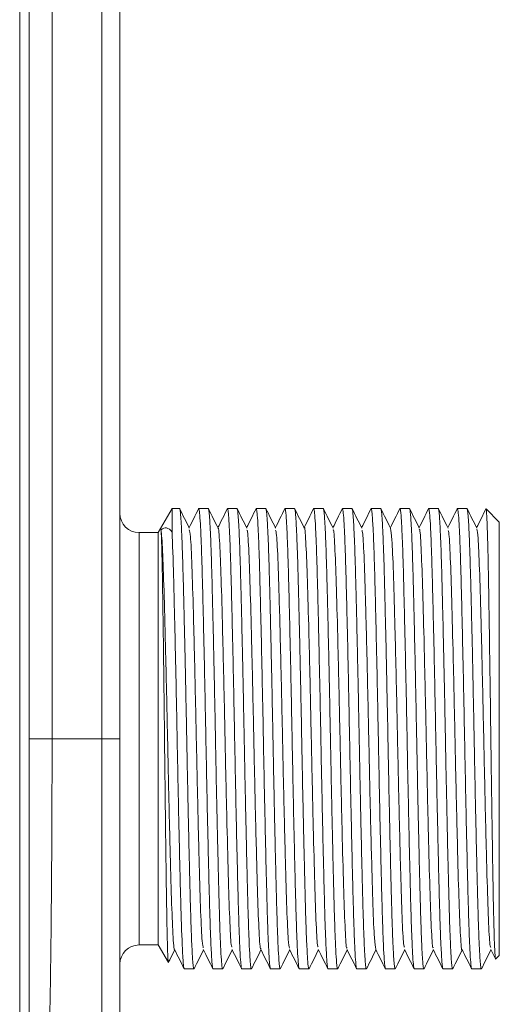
# Model space of a CAD drawing. Header units: millimetres. Extents: x 0 to 420, y 0 to 297.
# Tile 57 of 106: x 166.25 to 172.51, y 224.95 to 237.79. Entities that reach past the tile are written whole.
import ezdxf

# ---------------------------------------------------------------- set-up
doc = ezdxf.new("R2010")
doc.units = ezdxf.units.MM

msp = doc.modelspace()

# ---------------------------------------------------------------- linework, layer by layer
at = {"color": 7, "linetype": 'Continuous', "lineweight": 15}
for p, q in [((166.24802399, 249.23867546), (166.24802399, 221.23867546)), ((166.37302399, 221.23867546), (166.37302399, 249.23867546)), ((166.67037351, 242.06367546), (166.67037351, 228.41367546)), ((167.31865291, 242.06367546), (167.31865291, 228.41367546)), ((167.55556892, 242.06367546), (167.55556892, 228.41367546)), ((168.23599088, 231.41367546), (168.05556892, 231.10117546)), ((168.33369456, 231.41367546), (168.23599088, 231.41367546)), ((168.23599088, 231.10747298), (168.23599088, 231.41367546)), ((168.70869456, 231.41367546), (168.58369456, 231.41367546)), ((169.08369456, 231.41367546), (168.95869456, 231.41367546)), ((169.45869456, 231.41367546), (169.33369456, 231.41367546)), ((169.83369456, 231.41367546), (169.70869456, 231.41367546)), ((170.20869456, 231.41367546), (170.08369456, 231.41367546)), ((170.58369456, 231.41367546), (170.45869456, 231.41367546)), ((170.95869456, 231.41367546), (170.83369456, 231.41367546)), ((171.33369456, 231.41367546), (171.20869456, 231.41367546)), ((171.70869456, 231.41367546), (171.58369456, 231.41367546)), ((172.08369456, 231.41367546), (171.95869456, 231.41367546)), ((172.50556956, 231.23867546), (172.3326529, 231.41159213)), ((172.50556956, 231.23867546), (172.50556956, 225.58867546)), ((168.05556892, 231.10117546), (167.80556892, 231.10117546)), ((168.05556892, 231.10117546), (168.05556892, 225.72617546)), ((167.31865291, 228.41367546), (166.67037351, 228.41367546)), ((167.31865291, 228.41367546), (167.55556892, 228.41367546)), ((167.80556892, 225.72617546), (168.05556892, 225.72617546)), ((168.05556892, 225.72617546), (168.18786918, 225.4970247)), ((172.39382148, 225.66605389), (172.45438568, 225.54502664)), ((172.4576529, 225.54075879), (172.50556956, 225.58867546)), ((168.39619456, 225.41367546), (168.52119456, 225.41367546)), ((168.77119456, 225.41367546), (168.89619456, 225.41367546)), ((169.14619456, 225.41367546), (169.27119456, 225.41367546)), ((169.52119456, 225.41367546), (169.64619456, 225.41367546)), ((169.89619456, 225.41367546), (170.02119456, 225.41367546)), ((170.27119456, 225.41367546), (170.39619456, 225.41367546)), ((170.64619456, 225.41367546), (170.77119456, 225.41367546)), ((171.02119456, 225.41367546), (171.14619456, 225.41367546)), ((171.39619456, 225.41367546), (171.52119456, 225.41367546)), ((171.77119456, 225.41367546), (171.89619456, 225.41367546)), ((172.14619456, 225.41367546), (172.27119456, 225.41367546))]:
    msp.add_line(p, q, dxfattribs=at)
at = {"color": 8, "linetype": 'Continuous', "lineweight": 15}
for p, q in [((167.80556892, 231.10117546), (167.80556892, 225.72617546)), ((166.37302399, 228.41367546), (166.67037351, 228.41367546)), ((167.31865291, 223.47463011), (167.31865291, 228.41367546))]:
    msp.add_line(p, q, dxfattribs=at)
at = {"color": 7, "linetype": 'Continuous', "lineweight": 15}
for centre, start, end in [((167.80556892, 231.35117546), 180.00000357, 270), ((167.80556892, 225.47617546), 90, 179.99999643)]:
    msp.add_arc(centre, 0.25, start, end, dxfattribs=at)
for points, knots in [([(168.52330453, 225.41705056), (168.52260122, 225.41559837), (168.51999911, 225.41022554), (168.51547828, 225.42422999), (168.50985217, 225.46577883), (168.50275015, 225.55013782), (168.49582688, 225.67179377), (168.48897546, 225.83202665), (168.48219151, 226.01663833), (168.47568253, 226.23629521), (168.46925802, 226.48583917), (168.46258898, 226.75357805), (168.45573671, 227.04635878), (168.44884525, 227.35706238), (168.44197607, 227.6777251), (168.43518814, 228.0106264), (168.42867917, 228.34746983), (168.42231872, 228.6849017), (168.41558092, 229.02036776), (168.4087434, 229.34533959), (168.40185661, 229.66146281), (168.39496438, 229.96165704), (168.38823482, 230.23811859), (168.3816671, 230.49730227), (168.37531008, 230.72838541), (168.36857892, 230.92515189), (168.36176693, 231.09815108), (168.3548441, 231.23399775), (168.34845799, 231.32251903), (168.3430991, 231.37850931), (168.33831534, 231.40919789), (168.33485535, 231.41255065), (168.33369456, 231.41367546)], [0, 0, 0, 0, 0.0115986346, 0.0429126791, 0.0745418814, 0.100622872, 0.1536709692, 0.1807015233, 0.2067825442, 0.2598307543, 0.2868614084, 0.3129416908, 0.3659883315, 0.3930181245, 0.4190988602, 0.4721464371, 0.4991767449, 0.5252571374, 0.5783040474, 0.6053340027, 0.6314142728, 0.6844608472, 0.7114906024, 0.7375715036, 0.7906194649, 0.81764998, 0.8437302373, 0.89677679, 0.9238065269, 0.942685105, 0.9807715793, 1, 1, 1, 1]), ([(168.58159763, 231.40705577), (168.58229771, 231.40974248), (168.58492067, 231.41980858), (168.58940478, 231.40213648), (168.5966935, 231.34977526), (168.60560585, 231.22598831), (168.61590693, 231.00551096), (168.62607607, 230.70868795), (168.635516, 230.34975957), (168.64571334, 229.93231648), (168.65600809, 229.47572317), (168.66637804, 228.98467144), (168.67619641, 228.48189896), (168.68586561, 227.97260003), (168.6961065, 227.48038154), (168.70649647, 227.01030497), (168.71671564, 226.58414285), (168.72633001, 226.20625179), (168.73621909, 225.89427793), (168.74659589, 225.65097886), (168.75594514, 225.50411218), (168.76422766, 225.42652279), (168.76886092, 225.41797881), (168.77119456, 225.41367546)], [0, 0, 0, 0, 0.0114076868, 0.0427403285, 0.0743883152, 0.126717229, 0.1805636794, 0.232892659, 0.2867392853, 0.3390667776, 0.392911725, 0.4452401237, 0.499086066, 0.5514137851, 0.6052590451, 0.657586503, 0.7114313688, 0.7637601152, 0.8176064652, 0.8699338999, 0.9237787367, 0.9616095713, 1, 1, 1, 1]), ([(168.89859318, 225.41751228), (168.89779365, 225.4158272), (168.89509533, 225.41014017), (168.89047827, 225.42415324), (168.88485221, 225.46579531), (168.87774994, 225.55012786), (168.87082825, 225.67180198), (168.86397311, 225.83201479), (168.85891183, 225.97009997), (168.85394651, 226.12487267), (168.84910736, 226.29788211), (168.84425516, 226.48584813), (168.83759066, 226.75357279), (168.83073643, 227.04635964), (168.8238453, 227.35706223), (168.81697604, 227.67772519), (168.81018815, 228.01062638), (168.80367916, 228.34746983), (168.79731872, 228.6849017), (168.79058092, 229.02036776), (168.7837434, 229.34533959), (168.77685661, 229.66146281), (168.76996438, 229.96165704), (168.76323482, 230.23811859), (168.7566671, 230.49730227), (168.75031008, 230.72838541), (168.74357892, 230.92515189), (168.73676693, 231.09815108), (168.7298441, 231.23399775), (168.72345799, 231.32251903), (168.7180991, 231.37850931), (168.71331534, 231.40919789), (168.70985535, 231.41255065), (168.70869456, 231.41367546)], [0, 0, 0, 0, 0.013163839, 0.0444268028, 0.0760044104, 0.1020428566, 0.1550044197, 0.1819908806, 0.2080293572, 0.2342486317, 0.2610381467, 0.2880247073, 0.3140624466, 0.3670225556, 0.3940082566, 0.4200464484, 0.4730074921, 0.4999937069, 0.5260315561, 0.5789919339, 0.605977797, 0.632015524, 0.6849755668, 0.71196123, 0.737999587, 0.7909610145, 0.8179474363, 0.8439851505, 0.8969451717, 0.9239308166, 0.9427785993, 0.9808029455, 1, 1, 1, 1]), ([(168.95645746, 231.40661329), (168.9572044, 231.40950325), (168.95987434, 231.41983351), (168.96440491, 231.40219254), (168.97169344, 231.34974893), (168.98060587, 231.22599706), (168.99090693, 231.00550866), (169.00107608, 230.70868858), (169.010516, 230.34975941), (169.02071334, 229.93231653), (169.03100809, 229.47572316), (169.04137804, 228.98467144), (169.05119641, 228.48189896), (169.06086561, 227.97260003), (169.0711065, 227.48038154), (169.08149647, 227.01030497), (169.09171564, 226.58414285), (169.10133001, 226.20625179), (169.11121909, 225.89427793), (169.12159589, 225.65097886), (169.13094514, 225.50411218), (169.13922766, 225.42652279), (169.14386092, 225.41797881), (169.14619456, 225.41367546)], [0, 0, 0, 0, 0.0121609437, 0.0434697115, 0.075093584, 0.1273826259, 0.181188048, 0.2334771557, 0.2872827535, 0.3395703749, 0.3933742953, 0.4456628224, 0.4994677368, 0.5517555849, 0.6055598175, 0.6578474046, 0.7116512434, 0.7639401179, 0.8177454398, 0.8700330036, 0.9238368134, 0.9616388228, 1, 1, 1, 1]), ([(169.27331429, 225.41706618), (169.27260773, 225.41560621), (169.27000236, 225.41022274), (169.26547827, 225.42422722), (169.25985222, 225.46577964), (169.25274994, 225.55013647), (169.24582825, 225.67180056), (169.23897311, 225.83201505), (169.23391183, 225.9700999), (169.22894651, 226.12487268), (169.22410736, 226.29788211), (169.21925516, 226.48584813), (169.21259066, 226.75357279), (169.20573643, 227.04635964), (169.1988453, 227.35706223), (169.19197604, 227.67772519), (169.18518815, 228.01062638), (169.17867916, 228.34746983), (169.17231872, 228.6849017), (169.16558092, 229.02036776), (169.1587434, 229.34533959), (169.15185661, 229.66146281), (169.14496438, 229.96165704), (169.13823482, 230.23811859), (169.1316671, 230.49730227), (169.12531008, 230.72838541), (169.11857892, 230.92515189), (169.11176693, 231.09815108), (169.1048441, 231.23399775), (169.09845799, 231.32251903), (169.0930991, 231.37850931), (169.08831534, 231.40919789), (169.08485535, 231.41255065), (169.08369456, 231.41367546)], [0, 0, 0, 0, 0.0116511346, 0.0429620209, 0.0745880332, 0.1006663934, 0.1537091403, 0.1807369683, 0.2068153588, 0.2330748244, 0.2599054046, 0.2869333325, 0.3130109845, 0.3660522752, 0.3930793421, 0.4191574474, 0.4721996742, 0.4992272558, 0.525305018, 0.5783465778, 0.605373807, 0.6314514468, 0.6844926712, 0.7115197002, 0.737597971, 0.7906405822, 0.817668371, 0.843745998, 0.8967872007, 0.9238142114, 0.9426908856, 0.9807735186, 1, 1, 1, 1]), ([(169.33122804, 231.40588904), (169.33205167, 231.40911596), (169.33479853, 231.41987797), (169.33940511, 231.40227975), (169.34669335, 231.34970795), (169.3556059, 231.22601067), (169.36590692, 231.00550509), (169.37607608, 230.70868956), (169.385516, 230.34975915), (169.39571334, 229.9323166), (169.40600809, 229.47572314), (169.41637804, 228.98467144), (169.42619641, 228.48189896), (169.43586561, 227.97260003), (169.4461065, 227.48038154), (169.45649647, 227.01030497), (169.46671564, 226.58414285), (169.47633001, 226.20625179), (169.48621909, 225.89427793), (169.49659589, 225.65097886), (169.50594514, 225.50411218), (169.51422766, 225.42652279), (169.51886092, 225.41797881), (169.52119456, 225.41367546)], [0, 0, 0, 0, 0.0133913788, 0.0446611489, 0.0762456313, 0.1284695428, 0.1822079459, 0.2344319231, 0.2881705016, 0.3403929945, 0.3941298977, 0.4463532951, 0.500091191, 0.5523139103, 0.6060511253, 0.6582735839, 0.7120104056, 0.76423415, 0.8179724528, 0.8701948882, 0.923931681, 0.9616866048, 1, 1, 1, 1]), ([(169.64835934, 225.41713825), (169.64763776, 225.41564227), (169.64501738, 225.41020971), (169.64047827, 225.42421488), (169.63485222, 225.46578226), (169.62774994, 225.55013503), (169.62082825, 225.6718008), (169.61397311, 225.83201501), (169.60891183, 225.97009992), (169.60394651, 226.12487268), (169.59910736, 226.29788211), (169.59425516, 226.48584813), (169.58759066, 226.75357279), (169.58073643, 227.04635964), (169.5738453, 227.35706223), (169.56697604, 227.67772519), (169.56018815, 228.01062638), (169.55367916, 228.34746983), (169.54731872, 228.6849017), (169.54058092, 229.02036776), (169.5337434, 229.34533959), (169.52685661, 229.66146281), (169.51996438, 229.96165704), (169.51323482, 230.23811859), (169.5066671, 230.49730227), (169.50031008, 230.72838541), (169.49357892, 230.92515189), (169.48676693, 231.09815108), (169.4798441, 231.23399775), (169.47345799, 231.32251903), (169.4680991, 231.37850931), (169.46331534, 231.40919789), (169.45985535, 231.41255065), (169.45869456, 231.41367546)], [0, 0, 0, 0, 0.0118958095, 0.0431989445, 0.0748171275, 0.1008890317, 0.1539186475, 0.1809397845, 0.207011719, 0.2332646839, 0.2600886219, 0.2871098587, 0.313181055, 0.3662092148, 0.393229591, 0.4193012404, 0.472330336, 0.4993512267, 0.5254225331, 0.578450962, 0.6054715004, 0.6315426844, 0.6845707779, 0.7115911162, 0.7376629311, 0.790692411, 0.8177135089, 0.8437846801, 0.896812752, 0.9238330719, 0.942705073, 0.9807782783, 1, 1, 1, 1]), ([(169.70654018, 231.40687443), (169.70725947, 231.40964419), (169.70990168, 231.41981858), (169.71440483, 231.40215972), (169.72169348, 231.34976435), (169.73060585, 231.22599194), (169.74090693, 231.00551), (169.75107608, 230.70868821), (169.760516, 230.3497595), (169.77071334, 229.9323165), (169.78100809, 229.47572317), (169.79137804, 228.98467144), (169.80119641, 228.48189896), (169.81086561, 227.97260003), (169.8211065, 227.48038154), (169.83149647, 227.01030497), (169.84171564, 226.58414285), (169.85133001, 226.20625179), (169.86121909, 225.89427793), (169.87159589, 225.65097886), (169.88094514, 225.50411218), (169.88922766, 225.42652279), (169.89386092, 225.41797881), (169.89619456, 225.41367546)], [0, 0, 0, 0, 0.0117165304, 0.0430393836, 0.0746774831, 0.126990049, 0.1808196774, 0.2331323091, 0.2869621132, 0.339273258, 0.3931013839, 0.4454134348, 0.4992425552, 0.5515539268, 0.6053823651, 0.6576934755, 0.7115215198, 0.7638339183, 0.8176634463, 0.8699745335, 0.9238025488, 0.9616215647, 1, 1, 1, 1]), ([(170.02356013, 225.41745942), (170.02277162, 225.41580128), (170.02008431, 225.41015019), (170.01547827, 225.42416171), (170.00985222, 225.46579352), (170.00274994, 225.55012884), (169.99582825, 225.67180182), (169.98897311, 225.83201482), (169.98391183, 225.97009997), (169.97894651, 226.12487267), (169.97410736, 226.29788211), (169.96925516, 226.48584813), (169.96259066, 226.75357279), (169.95573643, 227.04635964), (169.9488453, 227.35706223), (169.94197604, 227.67772519), (169.93518815, 228.01062638), (169.92867916, 228.34746983), (169.92231872, 228.6849017), (169.91558092, 229.02036776), (169.9087434, 229.34533959), (169.90185661, 229.66146281), (169.89496438, 229.96165704), (169.88823482, 230.23811859), (169.8816671, 230.49730227), (169.87531008, 230.72838541), (169.86857892, 230.92515189), (169.86176693, 231.09815108), (169.8548441, 231.23399775), (169.84845799, 231.32251903), (169.8430991, 231.37850931), (169.83831534, 231.40919789), (169.83485535, 231.41255065), (169.83369456, 231.41367546)], [0, 0, 0, 0, 0.0129848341, 0.0442534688, 0.0758368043, 0.1018799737, 0.1548511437, 0.1818424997, 0.2078856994, 0.23410973, 0.2609041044, 0.2878955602, 0.3139380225, 0.3669077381, 0.3938983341, 0.419941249, 0.4729118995, 0.4999030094, 0.5259455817, 0.5789155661, 0.6059063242, 0.6319487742, 0.6849184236, 0.7119089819, 0.7379520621, 0.7909230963, 0.8179144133, 0.8439568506, 0.8969264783, 0.9239170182, 0.9427682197, 0.9807994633, 1, 1, 1, 1]), ([(170.08158822, 231.40702608), (170.08229145, 231.40972636), (170.08491756, 231.41981019), (170.08940479, 231.40214031), (170.0966935, 231.34977346), (170.10560585, 231.22598891), (170.11590693, 231.0055108), (170.12607608, 230.708688), (170.135516, 230.34975956), (170.14571334, 229.93231649), (170.15600809, 229.47572317), (170.16637804, 228.98467144), (170.17619641, 228.48189896), (170.18586561, 227.97260003), (170.1961065, 227.48038154), (170.20649647, 227.01030497), (170.21671564, 226.58414285), (170.22633001, 226.20625179), (170.23621909, 225.89427793), (170.24659589, 225.65097886), (170.25594514, 225.50411218), (170.26422766, 225.42652279), (170.26886092, 225.41797881), (170.27119456, 225.41367546)], [0, 0, 0, 0, 0.0114582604, 0.0427892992, 0.0744356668, 0.1267619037, 0.1806055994, 0.2329319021, 0.2867757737, 0.339100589, 0.3929427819, 0.4452685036, 0.4991116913, 0.5514367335, 0.6052792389, 0.6576040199, 0.7114461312, 0.7637722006, 0.8176157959, 0.8699405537, 0.923782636, 0.9616115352, 1, 1, 1, 1]), ([(170.39829046, 225.41702806), (170.39759184, 225.41558707), (170.39499442, 225.41022958), (170.39047827, 225.42423382), (170.38485222, 225.46577825), (170.37774994, 225.55013723), (170.37082825, 225.67180044), (170.36397311, 225.83201507), (170.35891183, 225.9700999), (170.35394651, 226.12487269), (170.34910736, 226.29788211), (170.34425516, 226.48584813), (170.33759066, 226.75357279), (170.33073643, 227.04635964), (170.3238453, 227.35706223), (170.31697604, 227.67772519), (170.31018815, 228.01062638), (170.30367916, 228.34746983), (170.29731872, 228.6849017), (170.29058092, 229.02036776), (170.2837434, 229.34533959), (170.27685661, 229.66146281), (170.26996438, 229.96165704), (170.26323482, 230.23811859), (170.2566671, 230.49730227), (170.25031008, 230.72838541), (170.24357892, 230.92515189), (170.23676693, 231.09815108), (170.2298441, 231.23399775), (170.22345799, 231.32251903), (170.2180991, 231.37850931), (170.21331534, 231.40919789), (170.20985535, 231.41255065), (170.20869456, 231.41367546)], [0, 0, 0, 0, 0.0115216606, 0.0428366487, 0.074466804, 0.1005485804, 0.153598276, 0.1806296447, 0.2067114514, 0.2329743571, 0.2598084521, 0.2868399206, 0.3129209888, 0.3659692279, 0.3929998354, 0.4190813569, 0.4721305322, 0.4991616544, 0.5252428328, 0.5782913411, 0.6053221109, 0.6314031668, 0.6844513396, 0.7114819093, 0.7375635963, 0.790613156, 0.8176444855, 0.8437255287, 0.8967736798, 0.9238042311, 0.9426833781, 0.9807709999, 1, 1, 1, 1]), ([(170.4564513, 231.40659385), (170.4572003, 231.40949279), (170.45987231, 231.41983465), (170.46440491, 231.40219495), (170.47169344, 231.34974779), (170.48060587, 231.22599744), (170.49090693, 231.00550856), (170.50107608, 230.70868861), (170.510516, 230.3497594), (170.52071334, 229.93231653), (170.53100809, 229.47572316), (170.54137804, 228.98467144), (170.55119641, 228.48189896), (170.56086561, 227.97260003), (170.5711065, 227.48038154), (170.58149647, 227.01030497), (170.59171564, 226.58414285), (170.60133001, 226.20625179), (170.61121909, 225.89427793), (170.62159589, 225.65097886), (170.63094514, 225.50411218), (170.63922766, 225.42652279), (170.64386092, 225.41797881), (170.64619456, 225.41367546)], [0, 0, 0, 0, 0.0121940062, 0.0435017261, 0.0751245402, 0.127411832, 0.1812154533, 0.2335028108, 0.2873066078, 0.3395924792, 0.3933945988, 0.4456813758, 0.4994844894, 0.5517705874, 0.6055730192, 0.6578588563, 0.7116608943, 0.7639480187, 0.8177515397, 0.8700373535, 0.9238393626, 0.9616401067, 1, 1, 1, 1]), ([(170.77343079, 225.41725254), (170.7726854, 225.4156991), (170.77004121, 225.41018849), (170.76547818, 225.42419924), (170.75985253, 225.46577401), (170.75446661, 225.52977141), (170.74933773, 225.61002865), (170.74413696, 225.71135868), (170.73897272, 225.83201634), (170.73391194, 225.97009956), (170.72894649, 226.12487278), (170.72410737, 226.29788208), (170.71925516, 226.48584813), (170.71259066, 226.75357279), (170.70573643, 227.04635964), (170.6988453, 227.35706223), (170.69197604, 227.67772519), (170.68518815, 228.01062638), (170.67867916, 228.34746983), (170.67231872, 228.6849017), (170.66558092, 229.02036776), (170.6587434, 229.34533959), (170.65185661, 229.66146281), (170.64496438, 229.96165704), (170.63823482, 230.23811859), (170.6316671, 230.49730227), (170.62531008, 230.72838541), (170.61857892, 230.92515189), (170.61176693, 231.09815108), (170.6048441, 231.23399775), (170.59845799, 231.32251903), (170.5930991, 231.37850931), (170.58831534, 231.40919789), (170.58485535, 231.41255065), (170.58369456, 231.41367546)], [0, 0, 0, 0, 0.0122830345, 0.0435724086, 0.0751766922, 0.1012371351, 0.1274785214, 0.1542905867, 0.1812998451, 0.2073603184, 0.2336017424, 0.2604138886, 0.2874232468, 0.3134829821, 0.3664878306, 0.3934963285, 0.4195565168, 0.4725623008, 0.499571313, 0.5256311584, 0.5786362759, 0.605644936, 0.631704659, 0.6847094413, 0.7117179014, 0.737778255, 0.7907844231, 0.8177936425, 0.8438533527, 0.8968581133, 0.9238665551, 0.9427302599, 0.9807867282, 1, 1, 1, 1]), ([(170.83122575, 231.4058818), (170.83205014, 231.40911212), (170.83479777, 231.41987843), (170.83940511, 231.4022806), (170.84669335, 231.34970756), (170.8556059, 231.22601081), (170.86590692, 231.00550505), (170.87607608, 230.70868957), (170.885516, 230.34975915), (170.89571334, 229.9323166), (170.90600809, 229.47572314), (170.91637804, 228.98467144), (170.92619641, 228.48189896), (170.93586561, 227.97260003), (170.9461065, 227.48038154), (170.95649647, 227.01030497), (170.96671564, 226.58414285), (170.97633001, 226.20625179), (170.98621909, 225.89427793), (170.99659589, 225.65097886), (171.00594514, 225.50411218), (171.01422766, 225.42652279), (171.01886092, 225.41797881), (171.02119456, 225.41367546)], [0, 0, 0, 0, 0.0134036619, 0.0446730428, 0.0762571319, 0.1284803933, 0.1822181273, 0.2344414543, 0.2881793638, 0.3404012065, 0.3941374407, 0.4463601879, 0.5000974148, 0.552319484, 0.6060560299, 0.6582778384, 0.712013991, 0.7642370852, 0.8179747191, 0.8701965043, 0.923932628, 0.9616870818, 1, 1, 1, 1]), ([(171.14852202, 225.41739847), (171.14774622, 225.41577124), (171.14507162, 225.41016135), (171.14047818, 225.42417515), (171.13485253, 225.46577924), (171.12946661, 225.52977012), (171.12433773, 225.610029), (171.11913696, 225.71135858), (171.11397272, 225.83201636), (171.10891194, 225.97009956), (171.10394649, 226.12487278), (171.09910737, 226.29788208), (171.09425516, 226.48584813), (171.08759066, 226.75357279), (171.08073643, 227.04635964), (171.0738453, 227.35706223), (171.06697604, 227.67772519), (171.06018815, 228.01062638), (171.05367916, 228.34746983), (171.04731872, 228.6849017), (171.04058092, 229.02036776), (171.0337434, 229.34533959), (171.02685661, 229.66146281), (171.01996438, 229.96165704), (171.01323482, 230.23811859), (171.0066671, 230.49730227), (171.00031008, 230.72838541), (170.99357892, 230.92515189), (170.98676693, 231.09815108), (170.9798441, 231.23399775), (170.97345799, 231.32251903), (170.9680991, 231.37850931), (170.96331534, 231.40919789), (170.95985535, 231.41255065), (170.95869456, 231.41367546)], [0, 0, 0, 0, 0.0127777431, 0.0440514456, 0.0756398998, 0.1016872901, 0.1279155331, 0.1547141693, 0.1817098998, 0.2077573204, 0.2339856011, 0.2607843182, 0.2877801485, 0.3138268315, 0.366805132, 0.3938001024, 0.4198472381, 0.4728264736, 0.4998219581, 0.5258687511, 0.5788473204, 0.6058424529, 0.6318891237, 0.6848673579, 0.7118622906, 0.7379095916, 0.790889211, 0.8178849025, 0.8439315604, 0.896909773, 0.9239046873, 0.9427589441, 0.9807963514, 1, 1, 1, 1]), ([(171.20656239, 231.40694452), (171.20727425, 231.40968214), (171.20990902, 231.41981468), (171.21440481, 231.40215078), (171.22169349, 231.34976855), (171.23060585, 231.22599055), (171.24090693, 231.00551037), (171.25107608, 230.70868811), (171.260516, 230.34975953), (171.27071334, 229.93231649), (171.28100809, 229.47572317), (171.29137804, 228.98467144), (171.30119641, 228.48189896), (171.31086561, 227.97260003), (171.3211065, 227.48038154), (171.33149647, 227.01030497), (171.34171564, 226.58414285), (171.35133001, 226.20625179), (171.36121909, 225.89427793), (171.37159589, 225.65097886), (171.38094514, 225.50411218), (171.38922766, 225.42652279), (171.39386092, 225.41797881), (171.39619456, 225.41367546)], [0, 0, 0, 0, 0.0115971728, 0.0429238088, 0.0745657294, 0.1268846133, 0.1807207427, 0.2330396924, 0.2868759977, 0.3391934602, 0.3930280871, 0.4453464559, 0.4991820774, 0.5514997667, 0.605334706, 0.6576521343, 0.7114866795, 0.7638053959, 0.817641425, 0.86995883, 0.9237933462, 0.9616169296, 1, 1, 1, 1]), ([(171.52326818, 225.41699243), (171.52257699, 225.41556909), (171.519987, 225.41023567), (171.51547817, 225.42424372), (171.50985253, 225.46576436), (171.50446661, 225.5297738), (171.49933773, 225.61002799), (171.49413696, 225.71135886), (171.48897272, 225.83201629), (171.48391194, 225.97009958), (171.47894649, 226.12487278), (171.47410737, 226.29788208), (171.46925516, 226.48584813), (171.46259066, 226.75357279), (171.45573643, 227.04635964), (171.4488453, 227.35706223), (171.44197604, 227.67772519), (171.43518815, 228.01062638), (171.42867916, 228.34746983), (171.42231872, 228.6849017), (171.41558092, 229.02036776), (171.4087434, 229.34533959), (171.40185661, 229.66146281), (171.39496438, 229.96165704), (171.38823482, 230.23811859), (171.3816671, 230.49730227), (171.37531008, 230.72838541), (171.36857892, 230.92515189), (171.36176693, 231.09815108), (171.3548441, 231.23399775), (171.34845799, 231.32251903), (171.3430991, 231.37850931), (171.33831534, 231.40919789), (171.33485535, 231.41255065), (171.33369456, 231.41367546)], [0, 0, 0, 0, 0.0114000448, 0.0427173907, 0.0743499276, 0.1004336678, 0.126698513, 0.1535345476, 0.1805679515, 0.206651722, 0.2329166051, 0.2597527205, 0.2867862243, 0.3128692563, 0.3659214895, 0.3929541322, 0.4190376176, 0.4720907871, 0.4991239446, 0.5252070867, 0.5782595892, 0.6052923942, 0.6313754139, 0.6844275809, 0.7114601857, 0.7375438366, 0.7905973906, 0.8176307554, 0.8437137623, 0.8967659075, 0.923798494, 0.9426790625, 0.9807695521, 1, 1, 1, 1]), ([(171.58157814, 231.40699426), (171.58228474, 231.4097091), (171.58491423, 231.41981194), (171.5894048, 231.4021444), (171.5966935, 231.34977154), (171.60560585, 231.22598955), (171.61590693, 231.00551063), (171.62607608, 230.70868804), (171.635516, 230.34975955), (171.64571334, 229.93231649), (171.65600809, 229.47572317), (171.66637804, 228.98467144), (171.67619641, 228.48189896), (171.68586561, 227.97260003), (171.6961065, 227.48038154), (171.70649647, 227.01030497), (171.71671564, 226.58414285), (171.72633001, 226.20625179), (171.73621909, 225.89427793), (171.74659589, 225.65097886), (171.75594514, 225.50411218), (171.76422766, 225.42652279), (171.76886092, 225.41797881), (171.77119456, 225.41367546)], [0, 0, 0, 0, 0.0115124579, 0.042841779, 0.0744864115, 0.1268097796, 0.1806505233, 0.2329739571, 0.2868148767, 0.3391368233, 0.3929760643, 0.4452989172, 0.4991391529, 0.5514613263, 0.6053008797, 0.657622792, 0.7114619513, 0.7637851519, 0.8176257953, 0.8699476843, 0.9237868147, 0.9616136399, 1, 1, 1, 1]), ([(171.8985078, 225.41737572), (171.89773674, 225.41576003), (171.89506688, 225.41016561), (171.89047818, 225.42417886), (171.88485253, 225.46577844), (171.87946661, 225.52977032), (171.87433773, 225.61002895), (171.86913696, 225.7113586), (171.86397272, 225.83201636), (171.85891194, 225.97009956), (171.85394649, 226.12487278), (171.84910737, 226.29788208), (171.84425516, 226.48584813), (171.83759066, 226.75357279), (171.83073643, 227.04635964), (171.8238453, 227.35706223), (171.81697604, 227.67772519), (171.81018815, 228.01062638), (171.80367916, 228.34746983), (171.79731872, 228.6849017), (171.79058092, 229.02036776), (171.7837434, 229.34533959), (171.77685661, 229.66146281), (171.76996438, 229.96165704), (171.76323482, 230.23811859), (171.7566671, 230.49730227), (171.75031008, 230.72838541), (171.74357892, 230.92515189), (171.73676693, 231.09815108), (171.7298441, 231.23399775), (171.72345799, 231.32251903), (171.7180991, 231.37850931), (171.71331534, 231.40919789), (171.70985535, 231.41255065), (171.70869456, 231.41367546)], [0, 0, 0, 0, 0.0127006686, 0.0439768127, 0.0755677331, 0.101617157, 0.1278474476, 0.1546481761, 0.1816460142, 0.2076954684, 0.2339257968, 0.2607266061, 0.287724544, 0.3137732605, 0.3667556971, 0.3937527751, 0.4198019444, 0.472785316, 0.4997829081, 0.5258317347, 0.5788144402, 0.6058116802, 0.6318603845, 0.6848427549, 0.711839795, 0.7378891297, 0.7908728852, 0.8178706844, 0.8439193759, 0.8969017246, 0.9238987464, 0.9427544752, 0.9807948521, 1, 1, 1, 1]), ([(171.95643181, 231.40653232), (171.95718732, 231.40945969), (171.95986586, 231.41983826), (171.96440493, 231.40220256), (171.97169343, 231.34974422), (171.98060587, 231.22599863), (171.99090693, 231.00550825), (172.00107608, 230.70868869), (172.010516, 230.34975938), (172.02071334, 229.93231654), (172.03100809, 229.47572316), (172.04137804, 228.98467144), (172.05119641, 228.48189896), (172.06086561, 227.97260003), (172.0711065, 227.48038154), (172.08149647, 227.01030497), (172.09171564, 226.58414285), (172.10133001, 226.20625179), (172.11121909, 225.89427793), (172.12159589, 225.65097886), (172.13094514, 225.50411218), (172.13922766, 225.42652279), (172.14386092, 225.41797881), (172.14619456, 225.41367546)], [0, 0, 0, 0, 0.0122986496, 0.043603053, 0.075222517, 0.1275042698, 0.1813021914, 0.2335840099, 0.2873821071, 0.3396624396, 0.3934588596, 0.4457400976, 0.4995375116, 0.5518180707, 0.6056148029, 0.6578951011, 0.7116914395, 0.763973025, 0.8177708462, 0.8700511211, 0.9238474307, 0.9616441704, 1, 1, 1, 1]), ([(172.27350978, 225.42108635), (172.27273668, 225.41804235), (172.27003979, 225.40742365), (172.26548514, 225.42518852), (172.25985102, 225.46555931), (172.25446698, 225.52982457), (172.24933763, 225.61001402), (172.24413699, 225.71136267), (172.23897272, 225.8320153), (172.23391194, 225.97009984), (172.22894649, 226.1248727), (172.22410737, 226.2978821), (172.21925516, 226.48584813), (172.21259066, 226.75357279), (172.20573643, 227.04635964), (172.1988453, 227.35706223), (172.19197604, 227.67772519), (172.18518815, 228.01062638), (172.17867916, 228.34746983), (172.17231872, 228.6849017), (172.16558092, 229.02036776), (172.1587434, 229.34533959), (172.15185661, 229.66146281), (172.14496438, 229.96165704), (172.13823482, 230.23811859), (172.1316671, 230.49730227), (172.12531008, 230.72838541), (172.11857892, 230.92515189), (172.11176693, 231.09815108), (172.1048441, 231.23399775), (172.09845799, 231.32251903), (172.0930991, 231.37850931), (172.08831534, 231.40919789), (172.08485535, 231.41255065), (172.08369456, 231.41367546)], [0, 0, 0, 0, 0.0125703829, 0.0438506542, 0.0754457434, 0.1014986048, 0.1277323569, 0.154536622, 0.1815380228, 0.2075909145, 0.2338247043, 0.2606290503, 0.2876305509, 0.3136827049, 0.3666721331, 0.3936727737, 0.4197253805, 0.4727157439, 0.4997168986, 0.5257691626, 0.5787588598, 0.6057596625, 0.6318118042, 0.6848011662, 0.7118017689, 0.7378545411, 0.7908452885, 0.8178466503, 0.8438987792, 0.8968881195, 0.9238887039, 0.942746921, 0.9807923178, 1, 1, 1, 1]), ([(172.33056956, 231.40919868), (172.33310183, 231.41744054), (172.33556353, 231.40626753), (172.34075588, 231.34542995), (172.3434264, 231.29555212), (172.34874067, 231.16120295), (172.35140752, 231.07653619), (172.35676117, 230.87077602), (172.35936237, 230.75294566), (172.36314522, 230.55506407), (172.36437211, 230.48554591), (172.36690928, 230.3391214), (172.36821398, 230.26191495), (172.37213848, 230.02415521), (172.37479324, 229.8561531), (172.38018023, 229.50134656), (172.3829295, 229.31318958), (172.38826994, 228.9338645), (172.39088936, 228.74092085), (172.39473886, 228.44645956), (172.39599629, 228.34765459), (172.3985622, 228.15277953), (172.40116195, 227.95953539), (172.40382905, 227.76950654), (172.40653058, 227.58111077), (172.40790655, 227.48720272), (172.41201837, 227.21269857), (172.41473603, 227.03928314), (172.42012482, 226.71121453), (172.42281935, 226.55541017), (172.42793654, 226.27589224), (172.43048945, 226.15070097), (172.43453537, 225.98531195), (172.43591219, 225.93388477), (172.43865378, 225.8409329), (172.4400261, 225.79907355), (172.44414769, 225.68710376), (172.44691847, 225.63024259), (172.45239688, 225.55561212), (172.45506259, 225.53816849), (172.4576529, 225.54075879)], [0, 0, 0, 0, 0.0625, 0.0625, 0.125, 0.125, 0.1875, 0.1875, 0.25, 0.25, 0.28125, 0.28125, 0.3125, 0.3125, 0.375, 0.375, 0.4375, 0.4375, 0.5, 0.5, 0.53125, 0.53125, 0.5625, 0.59375, 0.59375, 0.625, 0.625, 0.6875, 0.6875, 0.75, 0.75, 0.8125, 0.8125, 0.84375, 0.84375, 0.875, 0.875, 0.9375, 0.9375, 1, 1, 1, 1]), ([(168.46130311, 231.16080619), (168.44043523, 231.20250567), (168.39869827, 231.28590705), (168.35696501, 231.36931157), (168.33609778, 231.41101503)], [0, 0, 0, 0, 0.4999855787, 1, 1, 1, 1]), ([(168.58163404, 231.41171512), (168.56076617, 231.37001097), (168.51978699, 231.28811463), (168.478804, 231.20621845), (168.45869082, 231.16602635)], [0, 0, 0, 0, 0.5092309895, 1, 1, 1, 1]), ([(168.83602458, 231.16138191), (168.8151561, 231.20308331), (168.7734179, 231.28648862), (168.73168355, 231.36989461), (168.71081575, 231.41159885)], [0, 0, 0, 0, 0.4999850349, 1, 1, 1, 1]), ([(168.95649494, 231.41144362), (168.93562813, 231.36974113), (168.89469635, 231.28793862), (168.853761, 231.20613779), (168.83369428, 231.1660386)], [0, 0, 0, 0, 0.50979478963, 1, 1, 1, 1]), ([(169.21101566, 231.16139929), (169.19014932, 231.20309652), (169.14841555, 231.28649318), (169.10668518, 231.36989143), (169.08581944, 231.41159166)], [0, 0, 0, 0, 0.4999867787, 1, 1, 1, 1]), ([(169.3312671, 231.41096154), (169.31040015, 231.36925868), (169.26954633, 231.28761185), (169.22868895, 231.20596839), (169.20870034, 231.16602606)], [0, 0, 0, 0, 0.5107713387, 1, 1, 1, 1]), ([(169.58627345, 231.1608705), (169.56540553, 231.2025702), (169.52366848, 231.28597202), (169.48193515, 231.36937673), (169.46106788, 231.41108029)], [0, 0, 0, 0, 0.49998554, 1, 1, 1, 1]), ([(169.70657692, 231.41160572), (169.68571104, 231.36990523), (169.64475082, 231.28804613), (169.60378723, 231.20618849), (169.58369122, 231.16603059)], [0, 0, 0, 0, 0.50941790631, 1, 1, 1, 1]), ([(169.96100104, 231.16142764), (169.94013247, 231.20312924), (169.89839408, 231.28653493), (169.85665955, 231.36994107), (169.83579166, 231.4116454)], [0, 0, 0, 0, 0.4999849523, 1, 1, 1, 1]), ([(170.08162472, 231.41169747), (170.06075684, 231.36999325), (170.01978218, 231.28810588), (169.97880372, 231.20621875), (169.95869508, 231.16603572)], [0, 0, 0, 0, 0.5092876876, 1, 1, 1, 1]), ([(170.33607569, 231.161281), (170.3152099, 231.202977), (170.27347724, 231.28637113), (170.23174788, 231.36976751), (170.21088266, 231.41146677)], [0, 0, 0, 0, 0.4999872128, 1, 1, 1, 1]), ([(170.45648882, 231.41143129), (170.4356221, 231.36972895), (170.39469245, 231.2879307), (170.35375927, 231.20613422), (170.33369462, 231.16603918)], [0, 0, 0, 0, 0.5098194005, 1, 1, 1, 1]), ([(170.71123727, 231.16094799), (170.69036938, 231.20264776), (170.6486324, 231.28604972), (170.60689912, 231.36945431), (170.58603188, 231.41115781)], [0, 0, 0, 0, 0.4999855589, 1, 1, 1, 1]), ([(170.83126481, 231.41095646), (170.81039796, 231.36925384), (170.76954422, 231.28760721), (170.72868693, 231.20596399), (170.7086983, 231.16602165)], [0, 0, 0, 0, 0.5107696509, 1, 1, 1, 1]), ([(171.08597792, 231.16147215), (171.06510931, 231.2031738), (171.02337085, 231.28657963), (170.98163626, 231.3699857), (170.96076834, 231.41168999)], [0, 0, 0, 0, 0.4999849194, 1, 1, 1, 1]), ([(171.20659895, 231.41164827), (171.18573286, 231.36994739), (171.14476635, 231.28807586), (171.10379643, 231.20620553), (171.08369435, 231.16603547)], [0, 0, 0, 0, 0.5093453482, 1, 1, 1, 1]), ([(171.46115248, 231.16112541), (171.44028701, 231.20282044), (171.39855504, 231.28621258), (171.35682629, 231.36960767), (171.33596139, 231.41130625)], [0, 0, 0, 0, 0.4999874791, 1, 1, 1, 1]), ([(171.58161473, 231.41167847), (171.56074684, 231.36997419), (171.51977547, 231.28809332), (171.4788003, 231.20621276), (171.45869496, 231.16603631)], [0, 0, 0, 0, 0.5093286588, 1, 1, 1, 1]), ([(171.83619665, 231.16103372), (171.81532886, 231.20273343), (171.77359207, 231.28613524), (171.73185898, 231.36953941), (171.71099183, 231.41124269)], [0, 0, 0, 0, 0.4999856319, 1, 1, 1, 1]), ([(171.95646949, 231.41139207), (171.93560266, 231.3696895), (171.89467905, 231.28790325), (171.85375187, 231.20611887), (171.83369335, 231.16603611)], [0, 0, 0, 0, 0.5098971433, 1, 1, 1, 1]), ([(172.2109568, 231.16151239), (172.19008823, 231.20321398), (172.14834982, 231.28661967), (172.10661529, 231.37002546), (172.0857474, 231.41172961)], [0, 0, 0, 0, 0.4999849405, 1, 1, 1, 1]), ([(172.33126535, 231.41095765), (172.31039862, 231.36925531), (172.269545, 231.28760896), (172.22868785, 231.20596607), (172.20869923, 231.16602376)], [0, 0, 0, 0, 0.5107681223, 1, 1, 1, 1]), ([(169.01887497, 225.69984302), (169.01588778, 225.6987196), (169.00670534, 225.69526629), (168.9899739, 225.98837318), (168.97166949, 226.53300905), (168.95244634, 227.28093618), (168.93284181, 228.1390054), (168.91481233, 229.02806237), (168.89470796, 229.84930335), (168.87655447, 230.53627552), (168.85713959, 230.98013455), (168.84348313, 231.18352709), (168.83664238, 231.15205783), (168.83604494, 231.14930943)], [0, 0, 0, 0, 0.0507841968, 0.1561074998, 0.2595414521, 0.3640091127, 0.4688870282, 0.5719998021, 0.6773550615, 0.7806056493, 0.8852938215, 0.9899819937, 1, 1, 1, 1]), ([(170.14354256, 225.70007973), (170.14017868, 225.70219765), (170.13061165, 225.7082211), (170.11345262, 226.02203163), (170.09530775, 226.58474641), (170.07588171, 227.34374536), (170.05645776, 228.20756629), (170.0383067, 229.09496669), (170.01820161, 229.90759441), (170.00017254, 230.58128066), (169.98056707, 231.00287782), (169.96756837, 231.19284534), (169.96117681, 231.15917102), (169.96104541, 231.15847876)], [0, 0, 0, 0, 0.0572259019, 0.1627529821, 0.2661719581, 0.3710308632, 0.4758897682, 0.5793087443, 0.6848358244, 0.7881167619, 0.8931657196, 0.9978037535, 1, 1, 1, 1]), ([(168.26863649, 225.67720889), (168.26810812, 225.67481124), (168.26133561, 225.6440788), (168.24774876, 225.84757402), (168.22833486, 226.29098385), (168.21018113, 226.97806232), (168.19007672, 227.79932345), (168.17204764, 228.68819445), (168.15244155, 229.54699524), (168.1332242, 230.29219329), (168.11489827, 230.84697046), (168.10028917, 231.07608461), (168.0927883, 231.12971982), (168.09165332, 231.13783557)], [0, 0, 0, 0, 0.0091624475, 0.11744174, 0.2257210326, 0.3325134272, 0.44148269, 0.5481325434, 0.6566080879, 0.7646593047, 0.8716413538, 0.980577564, 1, 1, 1, 1]), ([(168.18905552, 225.49903428), (168.18866005, 225.49799045), (168.1872163, 225.49417975), (168.18471463, 225.51349851), (168.18163174, 225.56095917), (168.17871182, 225.63004185), (168.17596698, 225.71327468), (168.17318046, 225.81672193), (168.17041014, 225.93855637), (168.16769261, 226.07688438), (168.16502241, 226.23100513), (168.16242227, 226.40240369), (168.15979276, 226.58771849), (168.15709809, 226.78433562), (168.1543641, 226.99144585), (168.15156045, 227.21112435), (168.1487579, 227.43803688), (168.1450651, 227.74654609), (168.14141819, 228.0645907), (168.13793159, 228.38512071), (168.13447811, 228.70547592), (168.13081641, 229.02274136), (168.12711013, 229.3273618), (168.12340427, 229.62033558), (168.11970943, 229.89587585), (168.11609786, 230.14796239), (168.11258373, 230.38311155), (168.10912351, 230.59083145), (168.10547021, 230.76443387), (168.10179066, 230.91440428), (168.09806227, 231.02797614), (168.09436538, 231.1048967), (168.09254729, 231.12697795), (168.09165332, 231.13783557)], [0, 0, 0, 0, 0.0130585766, 0.0476728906, 0.0826621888, 0.1104662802, 0.1384634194, 0.1670694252, 0.1958858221, 0.2236898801, 0.2516869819, 0.2802950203, 0.3091165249, 0.3368040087, 0.3646880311, 0.3931926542, 0.4219119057, 0.4492982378, 0.5050013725, 0.5333847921, 0.5607718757, 0.6165056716, 0.6449221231, 0.6719022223, 0.7267799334, 0.754743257, 0.7817115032, 0.8365769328, 0.8645472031, 0.8912415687, 0.9455475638, 0.9732250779, 1, 1, 1, 1]), ([(168.23599088, 231.10747298), (168.24291566, 230.95788268), (168.24967475, 230.75668974), (168.26205938, 230.29096053), (168.26888371, 230.01151523), (168.28274633, 229.39772646), (168.28976296, 229.0643009), (168.29955458, 228.56719081), (168.3025954, 228.40379786), (168.30897464, 228.07356707), (168.31230167, 227.90691826), (168.32250349, 227.41300206), (168.32959713, 227.09235085), (168.33978479, 226.66456439), (168.34310483, 226.53072664), (168.34946649, 226.28496557), (168.35251645, 226.1726517), (168.36233082, 225.86060582), (168.36935437, 225.69233844), (168.38321077, 225.46875446), (168.39002201, 225.41367546), (168.39619456, 225.41367546)], [0, 0, 0, 0, 0.125, 0.125, 0.25, 0.25, 0.375, 0.375, 0.4375, 0.4375, 0.5, 0.5, 0.625, 0.625, 0.6875, 0.6875, 0.75, 0.75, 0.875, 0.875, 1, 1, 1, 1]), ([(168.64355033, 225.68943462), (168.63869944, 225.7067632), (168.62758173, 225.74647841), (168.60899334, 226.13173438), (168.59109135, 226.74667276), (168.57119398, 227.53577163), (168.55244456, 228.41367592), (168.53369516, 229.29157746), (168.51379775, 230.08068459), (168.49589589, 230.69559302), (168.47732207, 231.08064278), (168.46621809, 231.12035421), (168.46138105, 231.13765306)], [0, 0, 0, 0, 0.0816903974, 0.1872255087, 0.2904698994, 0.3959091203, 0.5001172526, 0.6043253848, 0.7097646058, 0.8130089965, 0.9185441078, 1, 1, 1, 1]), ([(169.39382404, 225.68564519), (169.39276337, 225.68155646), (169.3854757, 225.65346342), (169.37118118, 225.87191164), (169.3519742, 226.33721937), (169.33365842, 227.03715668), (169.31358917, 227.86661567), (169.29564165, 228.7567859), (169.27587984, 229.60848072), (169.25688091, 230.3450214), (169.23838036, 230.87064669), (169.22224351, 231.14293877), (169.21356434, 231.13166516), (169.21108095, 231.12843942)], [0, 0, 0, 0, 0.0178757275, 0.122821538, 0.2273568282, 0.3308577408, 0.4362492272, 0.5393366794, 0.6444412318, 0.7487254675, 0.8524551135, 0.9577827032, 1, 1, 1, 1]), ([(169.7686237, 225.68247119), (169.76324232, 225.70693567), (169.75155745, 225.76005673), (169.73254421, 226.17131227), (169.71464465, 226.8026658), (169.6946423, 227.60092748), (169.67613089, 228.48229026), (169.65713507, 229.35616254), (169.63737172, 230.13569187), (169.61942717, 230.73371452), (169.6012926, 231.09401337), (169.59071733, 231.12141119), (169.58638006, 231.13264795)], [0, 0, 0, 0, 0.0899894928, 0.1953990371, 0.2986143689, 0.4041197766, 0.5080245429, 0.6124848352, 0.717766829, 0.8210283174, 0.9265977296, 1, 1, 1, 1]), ([(170.51893849, 225.69193326), (170.51736683, 225.68709404), (170.50958302, 225.66312714), (170.49461784, 225.8982687), (170.47563629, 226.38452922), (170.4571207, 227.09700839), (170.43712089, 227.93431333), (170.41921546, 228.8250373), (170.39931995, 229.6697705), (170.3805666, 230.39451937), (170.36183108, 230.900609), (170.34630542, 231.15351147), (170.33811137, 231.13557536), (170.33611946, 231.13121523)], [0, 0, 0, 0, 0.02658184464, 0.13165010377, 0.2358983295, 0.33959215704, 0.4448833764, 0.54788916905, 0.65308471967, 0.75705202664, 0.86101933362, 0.96621488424, 1, 1, 1, 1]), ([(170.893891, 225.67234195), (170.88790922, 225.70524522), (170.8755852, 225.77303459), (170.85611521, 226.21224486), (170.83817712, 226.8596122), (170.81810439, 227.66668593), (170.79979296, 228.55095863), (170.78057196, 229.42020751), (170.7609659, 230.18967283), (170.74294033, 230.77031675), (170.72527257, 231.10690603), (170.71520403, 231.12305562), (170.71135223, 231.12923377)], [0, 0, 0, 0, 0.0991685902, 0.2043133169, 0.3074401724, 0.4128719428, 0.5164124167, 0.6209876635, 0.7259735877, 0.8291925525, 0.9346563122, 1, 1, 1, 1]), ([(171.26851234, 225.69821559), (171.26466858, 225.7043923), (171.25460797, 225.72055913), (171.23694871, 226.05705112), (171.21892325, 226.63767346), (171.19931716, 227.40714485), (171.18009617, 228.27639122), (171.16178472, 229.16066785), (171.14171203, 229.96772827), (171.12377381, 230.61514436), (171.1042746, 231.0548438), (171.0919225, 231.12270681), (171.08591253, 231.15572585)], [0, 0, 0, 0, 0.0651848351, 0.1706135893, 0.2737982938, 0.3787493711, 0.4832899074, 0.5867960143, 0.6921927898, 0.7952854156, 0.9003952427, 1, 1, 1, 1]), ([(171.64363387, 225.69605734), (171.6416867, 225.69184749), (171.63353669, 225.67422684), (171.6180574, 225.92689342), (171.59932269, 226.43279108), (171.58056913, 227.15759179), (171.56067368, 228.00230924), (171.54276822, 228.89304389), (171.52276851, 229.73032137), (171.50425256, 230.44289879), (171.48527235, 230.92879192), (171.4703849, 231.16368481), (171.46267563, 231.14034298), (171.46117966, 231.13581357)], [0, 0, 0, 0, 0.0330902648, 0.1385016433, 0.2426822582, 0.346862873, 0.4522742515, 0.5554913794, 0.6609986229, 0.7649051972, 0.8693673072, 0.9746511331, 1, 1, 1, 1]), ([(172.01891551, 225.66924043), (172.01876019, 225.66841828), (172.0123449, 225.63446022), (171.99932223, 225.82432963), (171.97971654, 226.24610803), (171.96168753, 226.91974617), (171.94158243, 227.73238713), (171.92343137, 228.61978327), (171.9040074, 229.48360813), (171.88458142, 230.24259569), (171.86643635, 230.8053518), (171.84926275, 231.11930815), (171.83968211, 231.12528508), (171.83630444, 231.12739226)], [0, 0, 0, 0, 0.0025945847, 0.1071660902, 0.2121482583, 0.3153635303, 0.4208235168, 0.5241767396, 0.6289689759, 0.7337612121, 0.8371144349, 0.9425744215, 1, 1, 1, 1]), ([(172.3937214, 225.69361391), (172.38931466, 225.7049302), (172.37867057, 225.73226364), (172.36046255, 226.09350602), (172.34251725, 226.69169423), (172.3227541, 227.47117969), (172.30375823, 228.34506029), (172.28524679, 229.22643357), (172.26524462, 230.02464463), (172.24734439, 230.65618802), (172.22822778, 231.06904265), (172.21644463, 231.12230752), (172.21096441, 231.1470805)], [0, 0, 0, 0, 0.0743743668, 0.1796442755, 0.2826128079, 0.3875961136, 0.491760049, 0.5953700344, 0.7005761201, 0.8034986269, 0.9086091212, 1, 1, 1, 1]), ([(167.55556892, 223.72428749), (167.55556892, 223.72428749), (167.55556892, 224.21837148), (167.55556892, 225.97718338), (167.55556892, 227.17000764), (167.55556892, 228.41367546)], [0, 0, 0, 0, 0.5, 0.5, 1, 1, 1, 1]), ([(168.18980217, 225.49866067), (168.19684531, 225.51273627), (168.22397533, 225.56695517), (168.25110785, 225.62117355), (168.27119659, 225.66131646)], [0, 0, 0, 0, 0.2596068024, 1, 1, 1, 1]), ([(168.26866222, 225.66638093), (168.28953008, 225.62468119), (168.331267, 225.5412793), (168.37300021, 225.45787485), (168.39386741, 225.41617142)], [0, 0, 0, 0, 0.4999855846, 1, 1, 1, 1]), ([(168.52329396, 225.41570994), (168.54415994, 225.4574106), (168.58512599, 225.53928126), (168.62609544, 225.62115064), (168.64619718, 225.66132002)], [0, 0, 0, 0, 0.5093480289, 1, 1, 1, 1]), ([(168.64362734, 225.66645533), (168.66449374, 225.62475884), (168.70622767, 225.54136365), (168.74795818, 225.45796506), (168.768824, 225.41626466)], [0, 0, 0, 0, 0.499986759, 1, 1, 1, 1]), ([(168.89858373, 225.41630511), (168.91945098, 225.45800865), (168.96031873, 225.53968351), (169.00119012, 225.62135541), (169.0211924, 225.66132528)], [0, 0, 0, 0, 0.510604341, 1, 1, 1, 1]), ([(169.01896022, 225.6657859), (169.03982815, 225.62408555), (169.08156522, 225.54068241), (169.12329856, 225.45727908), (169.14416583, 225.4155762)], [0, 0, 0, 0, 0.4999854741, 1, 1, 1, 1]), ([(169.27330371, 225.41572874), (169.29417155, 225.45743304), (169.33513317, 225.53929465), (169.37609857, 225.6211557), (169.3961942, 225.66131273)], [0, 0, 0, 0, 0.5094488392, 1, 1, 1, 1]), ([(169.39383939, 225.66601841), (169.41470768, 225.62431739), (169.4564455, 225.54091287), (169.49817951, 225.45750738), (169.51904713, 225.4158034)], [0, 0, 0, 0, 0.4999851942, 1, 1, 1, 1]), ([(169.64834896, 225.41581713), (169.66921444, 225.4575169), (169.71016222, 225.53935127), (169.7511133, 225.62118378), (169.77119722, 225.66131747)], [0, 0, 0, 0, 0.5095629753, 1, 1, 1, 1]), ([(169.7686445, 225.66641859), (169.78951239, 225.62471885), (169.83124937, 225.54131697), (169.87298263, 225.4579124), (169.89384986, 225.41620891)], [0, 0, 0, 0, 0.4999855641, 1, 1, 1, 1]), ([(170.02355052, 225.4162331), (170.04441777, 225.45793665), (170.0852971, 225.53963466), (170.12618008, 225.62132997), (170.14619393, 225.66132311)], [0, 0, 0, 0, 0.5104598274, 1, 1, 1, 1]), ([(170.1436517, 225.66640327), (170.16451788, 225.62470714), (170.20625133, 225.54131271), (170.24798142, 225.45791499), (170.26884701, 225.41621503)], [0, 0, 0, 0, 0.4999869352, 1, 1, 1, 1]), ([(170.39827981, 225.41568279), (170.41914771, 225.45738712), (170.4601179, 225.53926568), (170.5010919, 225.6211439), (170.52119606, 225.66131797)], [0, 0, 0, 0, 0.5093436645, 1, 1, 1, 1]), ([(170.51896017, 225.66578601), (170.53982824, 225.62408538), (170.58156561, 225.54068169), (170.62329921, 225.45727787), (170.64416662, 225.41557474)], [0, 0, 0, 0, 0.49998535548, 1, 1, 1, 1]), ([(170.77342068, 225.41596098), (170.79428562, 225.45765968), (170.83520865, 225.53944462), (170.87613485, 225.62122697), (170.8961945, 225.66131194)], [0, 0, 0, 0, 0.5098580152, 1, 1, 1, 1]), ([(170.89383009, 225.66603681), (170.91469829, 225.62433597), (170.95643593, 225.54093183), (170.99816977, 225.4575266), (171.01903731, 225.41582276)], [0, 0, 0, 0, 0.4999852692, 1, 1, 1, 1]), ([(171.14851224, 225.4161513), (171.16937943, 225.45785471), (171.21027221, 225.53957958), (171.25116863, 225.621302), (171.27119599, 225.66132226)], [0, 0, 0, 0, 0.5102903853, 1, 1, 1, 1]), ([(171.26862792, 225.66645408), (171.28949582, 225.62475438), (171.33123282, 225.54135256), (171.37296611, 225.45794794), (171.39383336, 225.41624442)], [0, 0, 0, 0, 0.4999855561, 1, 1, 1, 1]), ([(171.52325746, 225.41564031), (171.54412537, 225.45734454), (171.58510265, 225.53923708), (171.62608374, 225.62112946), (171.64619498, 225.66131768)], [0, 0, 0, 0, 0.5092556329, 1, 1, 1, 1]), ([(171.64368011, 225.66634316), (171.66454605, 225.62464741), (171.706279, 225.54125375), (171.74800865, 225.45785691), (171.768874, 225.41615742)], [0, 0, 0, 0, 0.4999871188, 1, 1, 1, 1]), ([(171.898498, 225.41612122), (171.91936316, 225.45782033), (171.96026075, 225.53955434), (172.00116155, 225.62128529), (172.02119556, 225.6613187)], [0, 0, 0, 0, 0.5101806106, 1, 1, 1, 1]), ([(172.01895801, 225.66579005), (172.03982621, 225.62408918), (172.08156385, 225.54068498), (172.12329768, 225.45728071), (172.14416522, 225.41557735)], [0, 0, 0, 0, 0.4999852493, 1, 1, 1, 1]), ([(172.27347091, 225.41606447), (172.29433798, 225.4577676), (172.33524377, 225.53951836), (172.37615316, 225.62126696), (172.39619364, 225.66131354)], [0, 0, 0, 0, 0.5101251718, 1, 1, 1, 1])]:
    msp.add_open_spline(points, degree=3, knots=knots, dxfattribs=at)
msp.add_open_spline([(168.09165334, 231.1378356), (168.14070187, 231.1802844), (168.18938169, 231.169877), (168.23599088, 231.10747298)], degree=3, dxfattribs=at)
at = {"color": 8, "linetype": 'Continuous', "lineweight": 15}
msp.add_open_spline([(166.67037351, 228.41367546), (166.6703635, 228.35998206), (166.67034343, 228.2523262), (166.67018207, 228.09060861), (166.66992477, 227.9284284), (166.669562, 227.76596503), (166.66909631, 227.60340264), (166.66852703, 227.44092983), (166.66785433, 227.2787396), (166.66707817, 227.11702904), (166.66619856, 226.95599924), (166.66521549, 226.79585499), (166.66412897, 226.63680462), (166.662939, 226.47905973), (166.66164557, 226.32283493), (166.66024869, 226.16834756), (166.65874836, 226.01581745), (166.65714457, 225.86546658), (166.65543733, 225.71751876), (166.65362663, 225.57219934), (166.6517125, 225.42973483), (166.64969483, 225.29035258), (166.64757404, 225.15428034), (166.64534856, 225.02174604), (166.64306025, 224.89497218), (166.6406527, 224.77187822), (166.63807919, 224.65070304), (166.63526737, 224.52840623), (166.63221555, 224.40602584), (166.62892417, 224.28469185), (166.62539306, 224.16562754), (166.62162225, 224.05015007), (166.6176117, 223.93966994), (166.61336141, 223.83568816), (166.60887135, 223.73979522), (166.60414154, 223.65365392), (166.59917188, 223.5790364), (166.59396267, 223.51763707), (166.58851271, 223.47175427), (166.5828267, 223.44155106), (166.57892715, 223.43771099), (166.57694697, 223.43576103)], degree=3, knots=[0, 0, 0, 0, 0.0206001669, 0.041303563, 0.0621102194, 0.0830201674, 0.1040334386, 0.1251500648, 0.1463700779, 0.1676935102, 0.1891203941, 0.2106507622, 0.2322846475, 0.2540220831, 0.2758631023, 0.2978077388, 0.3198560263, 0.342007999, 0.3642636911, 0.3866231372, 0.409086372, 0.4316534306, 0.4543243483, 0.4770991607, 0.4999779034, 0.5218970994, 0.5450599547, 0.5694665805, 0.5951170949, 0.6220116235, 0.6501502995, 0.6795332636, 0.7101606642, 0.7420326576, 0.7751494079, 0.8095110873, 0.8451178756, 0.881969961, 0.9200675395, 0.9594108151, 1, 1, 1, 1], dxfattribs=at)

doc.saveas('drawing.dxf')
